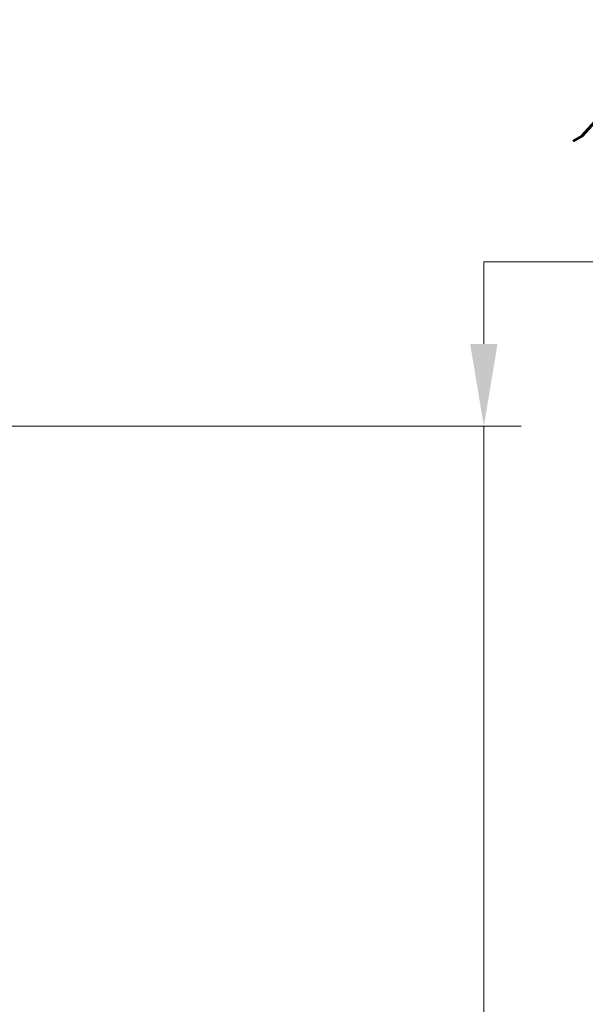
# Model space of a CAD drawing. Header units: inches. Extents: x 0 to 5766, y -2164 to 1330.
# Tile 115 of 210: x 3931 to 3946, y 372 to 398. Entities that reach past the tile are written whole.
import ezdxf

# ---------------------------------------------------------------- set-up
doc = ezdxf.new("R2010")
doc.units = ezdxf.units.IN
doc.header["$MEASUREMENT"] = 0
doc.layers.add('AM_5', color=3, linetype='Continuous', lineweight=15)
doc.styles.add('尺寸標註', font='romans.shx', dxfattribs={"bigfont": 'CHINESET.SHX'})
doc.dimstyles.new('複本(2) CNS2-1$0', dxfattribs={"dimtxt": 2.75, "dimasz": 2.2, "dimexe": 1, "dimexo": 1, "dimgap": 1, "dimtad": 1, "dimtoh": 1, "dimdsep": 46, "dimtxsty": '尺寸標註', "dimcen": 0, "dimclrd": 2, "dimclre": 2, "dimclrt": 3, "dimadec": 0, "dimazin": 2, "dimtp": 0.1, "dimtm": 0.1, "dimtfac": 0.71, "dimtmove": 0, "dimatfit": 0, "dimfxl": 0, "dimlwd": 13, "dimlwe": 13, "dimarcsym": 0})

# ---------------------------------------------------------------- blocks, each defined once
blk = doc.blocks.new('*D357')
at = {"layer": 'AM_5', "color": 2, "lineweight": 13}
for p, q in [((3943.017, 389.537), (3943.017, 391.737)), ((3943.017, 391.737), (3963.529, 391.737)), ((3929.571, 387.337), (3944.017, 387.337)), ((3943.017, 368.526), (3943.017, 387.337)), ((3897.282, 368.526), (3944.017, 368.526)), ((3943.017, 366.326), (3943.017, 364.126))]:
    blk.add_line(p, q, dxfattribs=at)
at = {"layer": 'AM_5', "color": 2}
for points in [[(3942.65, 389.537), (3943.383, 389.537), (3943.017, 387.337)], [(3942.65, 366.326), (3943.383, 366.326), (3943.017, 368.526)]]:
    blk.add_solid(points, dxfattribs=at)
at = {"layer": 'Defpoints', "color": 0}
for p in [(3928.571, 387.337), (3943.017, 387.337), (3896.282, 368.526)]:
    blk.add_point(p, dxfattribs=at)
at = {"layer": 'AM_5', "color": 3, "insert": (3953.773, 394.112), "char_height": 2.75, "attachment_point": 5, "style": '尺寸標註'}
blk.add_mtext('18.8 REF.', dxfattribs=at)

msp = doc.modelspace()

# ---------------------------------------------------------------- dimensions: what is measured, and where the dimension line sits
at = {"layer": 'AM_5'}
dim = msp.add_linear_dim(base=(3943.017, 387.337), p1=(3896.282, 368.526), p2=(3928.571, 387.337), angle=90, text='<> REF.', dimstyle='複本(2) CNS2-1$0', override={"dimdec": 1}, dxfattribs=at)
dim.commit()
dim.dimension.update_dxf_attribs({"geometry": '*D357', "text_midpoint": (3953.773, 391.737), "dimtype": 160})

doc.saveas('drawing.dxf')
